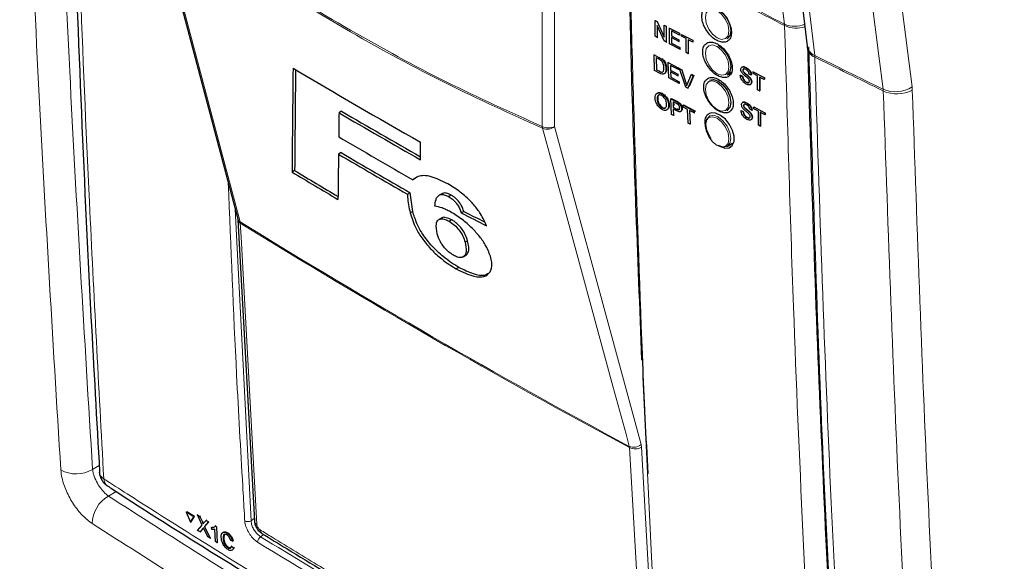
# Paper-space layout 'Blatt2' of a CAD drawing. Header units: millimetres. Extents: x 5 to 418, y 2 to 292.
# Tile 8 of 93: x 134 to 156, y 128 to 141. Entities that reach past the tile are written whole.
import ezdxf

# ---------------------------------------------------------------- set-up
doc = ezdxf.new("R2010")
doc.units = ezdxf.units.MM

psp = doc.layouts.new('Blatt2')

# ---------------------------------------------------------------- linework, layer by layer
at = {"color": 7, "linetype": 'Continuous', "lineweight": 25}
for p, q in [((136.704, 143.292), (138.607, 136.095)), ((148.097, 140.606), (148.102, 140.609)), ((148.097, 140.247), (148.097, 140.606)), ((148.097, 140.606), (148.146, 140.581)), ((148.299, 140.141), (148.143, 140.491)), ((148.143, 140.491), (148.143, 140.223)), ((148.146, 140.581), (148.15, 140.583)), ((148.146, 140.581), (148.301, 140.231)), ((148.301, 140.499), (148.305, 140.501)), ((148.301, 140.499), (148.347, 140.475)), ((148.301, 140.231), (148.301, 140.499)), ((148.347, 140.475), (148.35, 140.476)), ((148.347, 140.475), (148.347, 140.115)), ((148.422, 140.435), (148.425, 140.437)), ((148.422, 140.076), (148.422, 140.435)), ((148.422, 140.435), (148.652, 140.315)), ((148.143, 140.223), (148.097, 140.247)), ((148.143, 140.223), (148.156, 140.231)), ((148.652, 140.273), (148.468, 140.37)), ((148.468, 140.37), (148.468, 140.259)), ((148.468, 140.259), (148.474, 140.263)), ((148.468, 140.259), (148.639, 140.169)), ((148.639, 140.128), (148.468, 140.218)), ((148.468, 140.218), (148.468, 140.093)), ((148.639, 140.169), (148.644, 140.172)), ((148.639, 140.169), (148.639, 140.128)), ((148.652, 140.315), (148.652, 140.273)), ((148.652, 140.315), (148.653, 140.315)), ((148.652, 140.273), (148.654, 140.275)), ((148.697, 140.29), (148.699, 140.291)), ((148.697, 140.249), (148.697, 140.29)), ((148.697, 140.29), (148.952, 140.156)), ((148.802, 140.194), (148.697, 140.249)), ((148.802, 139.876), (148.802, 140.194)), ((148.952, 140.115), (148.847, 140.17)), ((148.847, 140.17), (148.847, 139.852)), ((148.952, 140.156), (148.952, 140.157)), ((148.952, 140.156), (148.952, 140.115)), ((148.347, 140.115), (148.299, 140.141)), ((148.347, 140.115), (148.359, 140.123)), ((148.66, 139.951), (148.422, 140.076)), ((148.468, 140.093), (148.478, 140.1)), ((148.468, 140.093), (148.66, 139.992)), ((148.639, 140.128), (148.645, 140.132)), ((148.66, 139.992), (148.669, 139.998)), ((148.66, 139.992), (148.66, 139.951)), ((148.66, 139.951), (148.67, 139.957)), ((148.952, 140.115), (148.953, 140.116)), ((151.554, 140.02), (151.557, 139.984)), ((148.073, 139.824), (148.084, 139.832)), ((148.083, 139.472), (148.073, 139.824)), ((148.073, 139.824), (148.183, 139.765)), ((148.185, 139.724), (148.12, 139.759)), ((148.12, 139.759), (148.128, 139.488)), ((148.24, 139.73), (148.252, 139.737)), ((148.847, 139.852), (148.802, 139.876)), ((148.847, 139.852), (148.857, 139.858)), ((148.128, 139.488), (148.138, 139.495)), ((148.128, 139.488), (148.194, 139.452)), ((148.288, 139.679), (148.3, 139.687)), ((148.343, 139.508), (148.354, 139.516)), ((148.395, 139.651), (148.407, 139.659)), ((148.406, 139.299), (148.395, 139.651)), ((148.395, 139.651), (148.622, 139.529)), ((148.624, 139.489), (148.442, 139.586)), ((148.442, 139.586), (148.445, 139.478)), ((148.445, 139.478), (148.457, 139.486)), ((148.622, 139.529), (148.635, 139.538)), ((148.622, 139.529), (148.624, 139.489)), ((148.624, 139.489), (148.637, 139.497)), ((148.652, 139.514), (148.665, 139.522)), ((148.792, 139.091), (148.652, 139.514)), ((148.652, 139.514), (148.701, 139.487)), ((148.701, 139.487), (148.714, 139.496)), ((148.701, 139.487), (148.796, 139.187)), ((150.158, 139.534), (150.16, 139.535)), ((148.199, 139.41), (148.083, 139.472)), ((148.641, 139.172), (148.406, 139.299)), ((148.445, 139.478), (148.614, 139.387)), ((148.616, 139.346), (148.446, 139.437)), ((148.446, 139.437), (148.45, 139.315)), ((148.45, 139.315), (148.461, 139.323)), ((148.45, 139.315), (148.64, 139.213)), ((148.614, 139.387), (148.627, 139.395)), ((148.614, 139.387), (148.616, 139.346)), ((148.616, 139.346), (148.628, 139.354)), ((148.831, 139.168), (148.912, 139.374)), ((148.961, 139.347), (148.841, 139.065)), ((148.974, 139.356), (148.867, 139.102)), ((148.912, 139.374), (148.925, 139.383)), ((148.912, 139.374), (148.961, 139.347)), ((148.925, 139.383), (148.974, 139.356)), ((148.961, 139.347), (148.974, 139.356)), ((149.731, 139.374), (149.833, 139.433)), ((150.033, 139.361), (150.04, 139.365)), ((150.033, 139.361), (150.078, 139.336)), ((150.04, 139.365), (150.085, 139.341)), ((150.078, 139.336), (150.085, 139.341)), ((150.091, 139.474), (150.095, 139.477)), ((150.102, 139.436), (150.107, 139.439)), ((150.23, 139.32), (150.236, 139.325)), ((150.278, 139.364), (150.232, 139.388)), ((150.278, 139.364), (150.283, 139.368)), ((150.323, 139.441), (150.327, 139.444)), ((150.323, 139.4), (150.323, 139.441)), ((150.323, 139.441), (150.576, 139.307)), ((150.427, 139.345), (150.323, 139.4)), ((150.427, 139.027), (150.427, 139.345)), ((150.576, 139.265), (150.473, 139.32)), ((150.473, 139.32), (150.473, 139.003)), ((150.479, 139.317), (150.479, 139.007)), ((150.576, 139.307), (150.583, 139.311)), ((150.576, 139.307), (150.576, 139.265)), ((150.576, 139.265), (150.583, 139.269)), ((150.581, 139.312), (150.583, 139.311)), ((150.583, 139.311), (150.583, 139.269)), ((148.64, 139.213), (148.652, 139.221)), ((148.64, 139.213), (148.641, 139.172)), ((148.641, 139.172), (148.653, 139.18)), ((148.841, 139.065), (148.792, 139.091)), ((148.841, 139.065), (148.855, 139.074)), ((150.166, 139.202), (150.173, 139.206)), ((150.286, 139.204), (150.293, 139.208)), ((148.142, 138.813), (148.155, 138.822)), ((148.244, 138.941), (148.257, 138.95)), ((148.456, 138.824), (148.469, 138.833)), ((148.467, 138.472), (148.456, 138.824)), ((148.456, 138.824), (148.575, 138.761)), ((148.469, 138.833), (148.589, 138.77)), ((150.473, 139.003), (150.427, 139.027)), ((150.473, 139.003), (150.479, 139.007)), ((148.254, 138.621), (148.267, 138.63)), ((148.403, 138.679), (148.417, 138.688)), ((148.58, 138.718), (148.503, 138.759)), ((148.503, 138.759), (148.507, 138.633)), ((148.507, 138.633), (148.52, 138.642)), ((148.507, 138.633), (148.585, 138.592)), ((148.588, 138.55), (148.508, 138.592)), ((148.508, 138.592), (148.513, 138.448)), ((148.517, 138.752), (148.52, 138.674)), ((148.623, 138.732), (148.637, 138.741)), ((148.7, 138.595), (148.714, 138.604)), ((148.73, 138.679), (148.744, 138.688)), ((148.732, 138.638), (148.73, 138.679)), ((148.73, 138.679), (148.984, 138.545)), ((148.835, 138.583), (148.732, 138.638)), ((148.744, 138.688), (148.997, 138.554)), ((150.107, 138.672), (150.111, 138.674)), ((150.119, 138.634), (150.123, 138.637)), ((150.174, 138.731), (150.175, 138.732)), ((150.294, 138.561), (150.248, 138.586)), ((150.339, 138.639), (150.343, 138.641)), ((150.339, 138.597), (150.339, 138.639)), ((150.339, 138.639), (150.592, 138.504)), ((150.443, 138.542), (150.339, 138.597)), ((140.967, 138.541), (140.908, 138.507)), ((148.513, 138.448), (148.467, 138.472)), ((148.513, 138.448), (148.526, 138.457)), ((148.675, 138.532), (148.69, 138.542)), ((148.846, 138.272), (148.835, 138.583)), ((148.985, 138.504), (148.881, 138.559)), ((148.881, 138.559), (148.891, 138.248)), ((148.984, 138.545), (148.997, 138.554)), ((148.984, 138.545), (148.985, 138.504)), ((148.985, 138.504), (148.999, 138.513)), ((148.997, 138.554), (148.998, 138.532)), ((149.345, 138.442), (149.331, 138.434)), ((149.731, 138.557), (149.753, 138.57)), ((150.049, 138.558), (150.056, 138.562)), ((150.049, 138.558), (150.095, 138.534)), ((150.056, 138.562), (150.101, 138.538)), ((150.095, 138.534), (150.101, 138.538)), ((150.182, 138.4), (150.189, 138.404)), ((150.246, 138.518), (150.253, 138.522)), ((150.294, 138.561), (150.299, 138.565)), ((150.302, 138.401), (150.309, 138.405)), ((150.443, 138.224), (150.443, 138.542)), ((150.592, 138.462), (150.488, 138.518)), ((150.488, 138.518), (150.488, 138.2)), ((150.495, 138.514), (150.495, 138.204)), ((150.592, 138.504), (150.599, 138.508)), ((150.592, 138.504), (150.592, 138.462)), ((150.592, 138.462), (150.599, 138.467)), ((150.596, 138.51), (150.599, 138.508)), ((150.599, 138.508), (150.599, 138.467)), ((148.891, 138.248), (148.846, 138.272)), ((148.891, 138.248), (148.903, 138.256)), ((150.488, 138.2), (150.443, 138.224)), ((150.488, 138.2), (150.495, 138.204)), ((142.76, 137.439), (142.76, 137.839)), ((149.731, 137.741), (149.856, 137.813)), ((140.955, 137.601), (140.896, 137.567)), ((139.9, 137.192), (139.841, 137.158)), ((142.648, 137.017), (142.59, 136.983)), ((142.467, 136.654), (142.526, 136.688)), ((142.585, 136.263), (142.526, 136.688)), ((143.244, 136.665), (143.185, 136.631)), ((143.262, 136.674), (143.203, 136.64)), ((143.262, 136.674), (143.246, 136.662)), ((143.459, 136.634), (143.4, 136.6)), ((142.585, 136.263), (142.527, 136.23)), ((143.747, 136.263), (143.689, 136.229)), ((138.609, 136.076), (138.985, 129.219)), ((143.239, 136.113), (143.181, 136.079)), ((143.47, 136.073), (143.411, 136.04)), ((143.833, 135.595), (143.774, 135.561)), ((143.734, 135.232), (143.793, 135.266)), ((143.797, 135.268), (143.739, 135.235)), ((143.633, 134.989), (143.574, 134.955)), ((135.458, 130.337), (135.459, 130.332)), ((137.432, 129.42), (137.447, 129.429)), ((137.605, 129.313), (137.432, 129.42)), ((137.432, 129.42), (137.529, 129.193)), ((137.619, 129.322), (137.447, 129.429)), ((137.529, 129.193), (137.605, 129.313)), ((137.529, 129.193), (137.544, 129.202)), ((137.544, 129.202), (137.619, 129.322)), ((137.605, 129.313), (137.619, 129.322)), ((137.688, 129.359), (137.703, 129.368)), ((137.798, 129.129), (137.688, 129.359)), ((137.688, 129.359), (137.741, 129.326)), ((137.703, 129.368), (137.705, 129.366)), ((137.741, 129.326), (137.756, 129.335)), ((137.741, 129.326), (137.801, 129.2)), ((137.838, 129.177), (137.886, 129.235)), ((137.94, 129.201), (137.851, 129.095)), ((137.886, 129.235), (137.901, 129.244)), ((137.886, 129.235), (137.94, 129.201)), ((137.94, 129.201), (137.954, 129.21)), ((137.694, 129.006), (137.798, 129.129)), ((137.748, 128.973), (137.694, 129.006)), ((137.814, 129.051), (137.748, 128.973)), ((137.748, 128.973), (137.763, 128.981)), ((137.925, 128.862), (137.842, 129.037)), ((137.851, 129.095), (137.865, 129.104)), ((137.851, 129.095), (137.979, 128.829)), ((138.012, 129.069), (138.026, 129.078)), ((138.015, 129.026), (138.012, 129.069)), ((138.027, 129.078), (138.072, 129.086)), ((138.101, 128.752), (138.083, 129.035)), ((138.093, 129.106), (138.107, 129.115)), ((138.093, 129.106), (138.119, 129.09)), ((138.119, 129.09), (138.133, 129.098)), ((138.119, 129.09), (138.141, 128.727)), ((137.979, 128.829), (137.925, 128.862)), ((137.979, 128.829), (137.993, 128.837)), ((138.141, 128.727), (138.101, 128.752)), ((138.141, 128.727), (138.155, 128.736)), ((138.274, 128.821), (138.288, 128.83)), ((138.299, 128.907), (138.288, 128.83)), ((138.362, 128.942), (138.377, 128.951)), ((138.489, 128.761), (138.446, 128.778)), ((138.489, 128.761), (138.504, 128.77)), ((138.379, 128.614), (138.394, 128.623)), ((138.461, 128.65), (138.476, 128.659)), ((138.461, 128.65), (138.506, 128.611)), ((138.506, 128.611), (138.521, 128.62))]:
    psp.add_line(p, q, dxfattribs=at)
at = {"color": 7, "linetype": 'Continuous', "lineweight": 18}
for p, q in [((145.529, 138.197), (145.529, 140.929)), ((145.809, 140.927), (145.809, 138.196)), ((151.038, 140.523), (151.041, 140.49)), ((148.183, 139.765), (148.195, 139.773)), ((151.727, 139.775), (151.724, 139.813)), ((148.194, 139.452), (148.205, 139.46)), ((148.796, 139.187), (148.809, 139.196)), ((153.284, 139.003), (153.281, 139.042)), ((153.938, 139.097), (153.944, 139.021)), ((148.575, 138.761), (148.589, 138.77)), ((148.585, 138.592), (148.598, 138.601)), ((138.55, 136.311), (138.908, 129.227)), ((138.663, 135.999), (138.658, 136.028)), ((147.513, 130.889), (147.508, 130.919)), ((147.788, 130.901), (147.779, 130.96)), ((147.788, 130.901), (148.178, 124.036)), ((135.304, 130.394), (135.457, 130.482)), ((135.844, 129.89), (135.666, 129.786)), ((137.801, 129.2), (137.816, 129.209)), ((138.908, 129.227), (138.982, 129.276)), ((137.814, 129.051), (137.829, 129.06)), ((139.198, 128.911), (139.124, 128.862))]:
    psp.add_line(p, q, dxfattribs=at)
at = {"color": 7, "linetype": 'Continuous', "lineweight": 18, "flags": 128}
for points in [[(151.038, 140.523), (150.959, 141.13), (150.641, 143.554), (149.622, 151.344)], [(150.438, 150.596), (150.529, 149.84), (150.889, 146.817), (151.25, 143.794), (151.724, 139.813)], [(153.281, 139.042), (153.184, 139.801), (152.795, 142.837), (152.407, 145.874), (151.896, 149.872)], [(152.554, 149.927), (152.906, 147.172), (153.258, 144.418), (153.938, 139.097)], [(136.756, 143.225), (136.828, 142.953), (137.116, 141.863), (138.268, 137.504), (138.658, 136.028)], [(149.506, 140.832), (149.404, 140.868), (149.317, 140.851), (149.259, 140.784), (149.238, 140.677), (149.259, 140.547), (149.317, 140.413), (149.404, 140.296), (149.506, 140.213), (149.609, 140.177), (149.696, 140.194), (149.754, 140.261), (149.774, 140.368), (149.754, 140.498), (149.696, 140.632), (149.609, 140.749), (149.506, 140.832)], [(149.506, 140.015), (149.404, 140.051), (149.317, 140.034), (149.259, 139.967), (149.238, 139.861), (149.259, 139.73), (149.317, 139.597), (149.404, 139.479), (149.506, 139.397), (149.609, 139.361), (149.696, 139.378), (149.754, 139.445), (149.774, 139.551), (149.754, 139.681), (149.696, 139.815), (149.609, 139.933), (149.506, 140.015)], [(149.506, 139.199), (149.404, 139.235), (149.317, 139.218), (149.259, 139.151), (149.238, 139.044), (149.259, 138.914), (149.317, 138.78), (149.404, 138.663), (149.506, 138.58), (149.609, 138.544), (149.696, 138.561), (149.754, 138.628), (149.774, 138.735), (149.754, 138.865), (149.696, 138.999), (149.609, 139.116), (149.506, 139.199)], [(149.506, 137.763), (149.609, 137.728), (149.696, 137.745), (149.754, 137.812), (149.774, 137.918), (149.754, 138.048), (149.696, 138.182), (149.609, 138.3), (149.506, 138.382), (149.404, 138.418), (149.317, 138.401), (149.259, 138.334), (149.238, 138.228), (149.259, 138.097), (149.317, 137.963), (149.404, 137.846), (149.506, 137.763)], [(149.331, 138.434), (149.423, 138.452), (149.531, 138.414), (149.639, 138.327), (149.731, 138.203), (149.792, 138.061), (149.814, 137.924), (149.792, 137.811), (149.731, 137.741), (149.731, 137.741)], [(147.508, 130.919), (147.434, 131.193), (147.135, 132.288), (145.942, 136.671), (145.538, 138.155)], [(145.809, 138.196), (146.791, 134.587), (147.779, 130.96)], [(138.663, 135.999), (138.68, 135.683), (138.749, 134.42), (139.039, 129.142)], [(147.903, 124.025), (147.885, 124.341), (147.813, 125.604), (147.513, 130.889)]]:
    psp.add_lwpolyline(points, dxfattribs=at)
at = {"color": 7, "linetype": 'Continuous', "lineweight": 25, "flags": 128}
for points in [[(150.269, 150.805), (150.387, 149.816), (151.555, 140.022)], [(149.531, 140.864), (149.639, 140.776), (149.731, 140.652), (149.792, 140.511), (149.814, 140.374), (149.792, 140.261), (149.731, 140.19), (149.731, 140.19)], [(149.531, 140.047), (149.639, 139.96), (149.731, 139.836), (149.792, 139.694), (149.814, 139.557), (149.792, 139.445), (149.731, 139.374), (149.731, 139.374)], [(149.331, 139.25), (149.423, 139.268), (149.531, 139.23)], [(149.753, 139.386), (149.778, 139.383), (149.818, 139.383)], [(149.531, 139.23), (149.639, 139.143), (149.731, 139.019), (149.792, 138.878), (149.814, 138.741), (149.792, 138.628), (149.731, 138.557), (149.731, 138.557)], [(149.367, 137.916), (149.331, 137.972), (149.27, 138.113), (149.248, 138.251), (149.27, 138.363), (149.331, 138.434), (149.331, 138.434)], [(149.609, 137.729), (149.683, 137.704), (149.78, 137.712), (149.851, 137.765), (149.89, 137.855), (149.892, 137.974), (149.856, 138.108), (149.788, 138.241), (149.693, 138.359), (149.583, 138.449), (149.471, 138.499), (149.369, 138.505), (149.316, 138.486), (149.316, 138.486)], [(149.731, 137.741), (149.639, 137.723), (149.531, 137.761)]]:
    psp.add_lwpolyline(points, dxfattribs=at)
at = {"color": 7, "linetype": 'Continuous', "lineweight": 18}
for centre, radius, start, end in [((242.311, 318.184), 199.734, 241.64077, 242.80828), ((242.311, 318.147), 199.73, 241.64019, 242.80847), ((151.264, 141.033), 0.558, 246.1009, 294.8184), ((151.299, 141.046), 0.613, 245.1308, 289.6722), ((151.831, 140.073), 0.281, 190.4308, 247.6781), ((151.812, 140.017), 0.256, 184.9005, 250.5504), ((153.557, 139.695), 0.709, 247.0757, 302.5706), ((153.596, 139.699), 0.763, 245.8302, 297.1632), ((145.67, 138.471), 0.308, 242.6565, 296.7662), ((145.699, 138.214), 0.171, 185.5878, 200.0952), ((145.641, 138.39), 0.256, 246.294, 310.8229), ((138.715, 136.126), 0.113, 195.6341, 239.7966), ((138.709, 136.088), 0.101, 186.0619, 242.4964), ((226.638, 278.209), 167.2, 238.25156, 241.75381), ((226.639, 278.174), 167.194, 238.25137, 241.754), ((147.611, 131.154), 0.256, 246.3296, 310.8196), ((147.64, 131.155), 0.294, 244.5161, 300.2409), ((134.933, 131.008), 0.717, 240.7276, 301.1536), ((135.658, 130.354), 0.201, 186.5592, 240.6653), ((135.758, 130.179), 0.198, 179.6975, 234.3198), ((136.022, 129.157), 0.723, 119.5458, 179.7333), ((138.834, 129.352), 0.145, 241.8654, 300.6211), ((139.086, 129.231), 0.101, 186.7627, 242.4398), ((139.209, 129.018), 0.0974, 178.7918, 234.4647), ((139.207, 128.738), 0.149, 123.6038, 179.3326)]:
    psp.add_arc(centre, radius, start, end, dxfattribs=at)
at = {"color": 7, "linetype": 'Continuous', "lineweight": 25}
for centre, radius, start, end in [((225.812, 284.245), 168.322, 239.29483, 240.43502), ((226.255, 284.326), 168.959, 239.6599, 240.38507), ((226.255, 284.259), 168.842, 239.6597, 240.3623), ((226.049, 283.016), 168.199, 239.58663, 240.25149), ((225.901, 282.07), 167.652, 239.53375, 240.15463), ((225.92, 282.037), 167.573, 239.53353, 240.1547), ((224.33, 277.603), 163.899, 238.96951, 239.39441), ((224.33, 277.536), 163.783, 238.969, 239.37068), ((135.858, 130.355), 0.4, 183.291, 237.1402)]:
    psp.add_arc(centre, radius, start, end, dxfattribs=at)
for centre, major_axis, ratio, start_param, end_param in [((1655.278, 5124.842), (1478.3, 5143.438), 0.064859, 2.910951, 2.91282), ((1654.646, 5122.606), (1477.626, 5141.094), 0.064859, 2.911007, 2.912822), ((1583.531, 4855.116), (1405.966, 4875.884), 0.066363, 2.903727, 2.904168), ((1678.934, 5210.748), (1501.164, 5232.004), 0.064047, 2.912272, 2.913078), ((270.463, 209.023), (178.725, 8.789), 0.541565, 3.89758, 3.902097), ((270.462, 209.024), (178.642, 8.785), 0.541565, 3.897586, 3.901303)]:
    psp.add_ellipse(centre, major_axis=major_axis, ratio=ratio, start_param=start_param, end_param=end_param, dxfattribs=at)
at = {"color": 7, "linetype": 'Continuous', "lineweight": 18}
for points, knots in [([(134.582, 130.382), (134.398, 133.399), (134.023, 139.568), (133.765, 146.212), (133.659, 149.818), (133.648, 150.212)], [0, 0, 0, 0, 0.460212, 0.940949, 1, 1, 1, 1]), ([(134.37, 150.208), (134.382, 149.814), (134.488, 146.211), (134.745, 139.572), (135.12, 133.408), (135.304, 130.394)], [0, 0, 0, 0, 0.059051, 0.539788, 1, 1, 1, 1]), ([(134.772, 149.882), (134.777, 149.668), (134.802, 148.595), (134.92, 144.101), (135.151, 137.728), (135.446, 132.274), (135.56, 130.18)], [0, 0, 0, 0, 0.032288, 0.161438, 0.678067, 1, 1, 1, 1]), ([(136.756, 143.262), (137.487, 142.746), (138.953, 141.714), (141.155, 140.373), (143.352, 139.176), (144.802, 138.524), (145.529, 138.197)], [0, 0, 0, 0, 0.250822, 0.502682, 0.750834, 1, 1, 1, 1]), ([(145.538, 138.155), (144.812, 138.482), (143.361, 139.135), (141.654, 140.063), (140.186, 140.927), (138.955, 141.699), (137.729, 142.526), (136.998, 143.051), (136.756, 143.225)], [0, 0, 0, 0, 0.248647, 0.497289, 0.581143, 0.749036, 0.916929, 1, 1, 1, 1]), ([(147.524, 141.822), (147.525, 141.769), (147.532, 141.501), (147.56, 140.375), (147.687, 135.881), (147.911, 130.112), (148.177, 125.244), (148.259, 123.743)], [0, 0, 0, 0, 0.008809, 0.044043, 0.184982, 0.748766, 1, 1, 1, 1]), ([(151.916, 120.737), (151.903, 120.948), (151.836, 121.999), (151.572, 126.426), (151.264, 132.784), (151.103, 138.352), (151.041, 140.49)], [0, 0, 0, 0, 0.032288, 0.161438, 0.678067, 1, 1, 1, 1]), ([(151.592, 140.004), (151.687, 136.854), (151.882, 130.388), (152.257, 124.024), (152.449, 120.76)], [0, 0, 0, 0, 0.48708, 1, 1, 1, 1]), ([(151.724, 139.813), (151.972, 139.689), (152.489, 139.431), (153.01, 139.175), (153.281, 139.042)], [0, 0, 0, 0, 0.479802, 1, 1, 1, 1]), ([(151.727, 139.775), (151.836, 136.386), (152.051, 129.725), (152.439, 123.179), (152.629, 119.964)], [0, 0, 0, 0, 0.508896, 1, 1, 1, 1]), ([(153.284, 139.003), (153.013, 139.137), (152.492, 139.392), (151.975, 139.651), (151.727, 139.775)], [0, 0, 0, 0, 0.52026, 1, 1, 1, 1]), ([(155.377, 105.518), (155.221, 107.184), (154.776, 111.949), (154.177, 119.899), (153.62, 129.388), (153.396, 135.798), (153.284, 139.003)], [0, 0, 0, 0, 0.151906, 0.434604, 0.717302, 1, 1, 1, 1]), ([(153.944, 139.021), (154.056, 135.818), (154.28, 129.413), (154.837, 119.931), (155.436, 111.988), (155.88, 107.227), (156.036, 105.562)], [0, 0, 0, 0, 0.282698, 0.565396, 0.848094, 1, 1, 1, 1]), ([(138.765, 129.224), (138.762, 129.277), (138.747, 129.539), (138.683, 130.645), (138.54, 133.141), (138.449, 135.452), (138.391, 136.911)], [0, 0, 0, 0, 0.020653, 0.103267, 0.433722, 1, 1, 1, 1]), ([(134.582, 130.382), (134.589, 130.321), (134.607, 130.169), (134.702, 129.895), (134.865, 129.598), (135.073, 129.333), (135.224, 129.218), (135.299, 129.16)], [0, 0, 0, 0, 0.142629, 0.356682, 0.570876, 0.785406, 1, 1, 1, 1]), ([(135.666, 129.786), (135.63, 129.816), (135.557, 129.875), (135.455, 130.008), (135.372, 130.156), (135.321, 130.29), (135.309, 130.364), (135.304, 130.394)], [0, 0, 0, 0, 0.21448, 0.428675, 0.642654, 0.856918, 1, 1, 1, 1]), ([(135.56, 130.18), (135.737, 130.065), (136.624, 129.494), (138.96, 128.021), (142.65, 125.8), (147.202, 123.214), (150.35, 121.56), (151.916, 120.737)], [0, 0, 0, 0, 0.0345662, 0.1728355, 0.4495496, 0.7262636, 1, 1, 1, 1]), ([(135.666, 129.786), (136.977, 128.947), (139.6, 127.269), (143.696, 124.843), (147.899, 122.478), (150.801, 120.967), (152.253, 120.211)], [0, 0, 0, 0, 0.249891, 0.5, 0.749891, 1, 1, 1, 1]), ([(139.057, 128.739), (139.026, 128.762), (138.964, 128.807), (138.879, 128.912), (138.813, 129.031), (138.775, 129.14), (138.768, 129.2), (138.765, 129.224)], [0, 0, 0, 0, 0.214922, 0.429826, 0.644764, 0.859729, 1, 1, 1, 1]), ([(138.908, 129.227), (138.91, 129.209), (138.914, 129.163), (138.942, 129.081), (138.991, 128.992), (139.055, 128.913), (139.101, 128.879), (139.124, 128.862)], [0, 0, 0, 0, 0.140294, 0.355296, 0.57025, 0.785134, 1, 1, 1, 1]), ([(151.928, 119.561), (150.474, 120.318), (147.564, 121.833), (143.415, 124.168), (139.304, 126.599), (136.674, 128.281), (135.299, 129.16)], [0, 0, 0, 0, 0.249891, 0.5, 0.738743, 1, 1, 1, 1]), ([(139.039, 129.142), (139.04, 129.132), (139.043, 129.114), (139.056, 129.083), (139.074, 129.054), (139.094, 129.033), (139.107, 129.024), (139.112, 129.02)], [0, 0, 0, 0, 0.2147505, 0.4295793, 0.6438148, 0.8575512, 1, 1, 1, 1]), ([(139.112, 129.02), (139.203, 128.964), (139.658, 128.683), (140.396, 128.233), (141.048, 127.842), (141.331, 127.672)], [0, 0, 0, 0, 0.124102, 0.620516, 1, 1, 1, 1]), ([(147.985, 123.585), (147.937, 123.612), (147.694, 123.743), (146.676, 124.294), (144.704, 125.388), (141.96, 126.968), (140.025, 128.149), (139.057, 128.739)], [0, 0, 0, 0, 0.015838, 0.079188, 0.332598, 0.666299, 1, 1, 1, 1]), ([(139.124, 128.862), (140.575, 127.98), (143.478, 126.214), (146.524, 124.545), (148.047, 123.711)], [0, 0, 0, 0, 0.499744, 1, 1, 1, 1])]:
    psp.add_open_spline(points, degree=3, knots=knots, dxfattribs=at)
at = {"color": 7, "linetype": 'Continuous', "lineweight": 25}
for points, knots in [([(134.676, 150.039), (134.684, 149.631), (134.726, 147.544), (134.843, 143.804), (135.031, 138.82), (135.237, 134.33), (135.398, 131.513), (135.465, 130.337)], [0, 0, 0, 0, 0.0612246, 0.3135931, 0.5660969, 0.8186987, 1, 1, 1, 1]), ([(147.495, 141.866), (147.498, 141.738), (147.535, 139.923), (147.629, 136.925), (147.743, 134.07), (147.79, 132.88)], [0, 0, 0, 0, 0.042529, 0.601197, 1, 1, 1, 1]), ([(149.25, 140.899), (149.227, 140.88), (149.18, 140.842), (149.153, 140.736), (149.162, 140.609), (149.209, 140.47), (149.288, 140.337), (149.39, 140.224), (149.504, 140.143), (149.617, 140.105), (149.716, 140.113), (149.79, 140.167), (149.831, 140.26), (149.833, 140.382), (149.798, 140.518), (149.728, 140.655), (149.632, 140.776), (149.52, 140.868), (149.405, 140.92), (149.312, 140.927), (149.267, 140.907), (149.25, 140.899)], [0, 0, 0, 0, 0.053572, 0.107144, 0.160731, 0.214379, 0.268102, 0.321888, 0.375695, 0.429473, 0.483183, 0.536814, 0.590389, 0.643958, 0.697575, 0.751273, 0.805049, 0.858864, 0.912659, 0.966387, 1, 1, 1, 1]), ([(149.271, 140.094), (149.248, 140.075), (149.201, 140.037), (149.174, 139.931), (149.184, 139.804), (149.231, 139.666), (149.31, 139.533), (149.412, 139.42), (149.526, 139.339), (149.639, 139.301), (149.738, 139.31), (149.811, 139.363), (149.852, 139.456), (149.854, 139.578), (149.818, 139.714), (149.748, 139.851), (149.652, 139.971), (149.54, 140.063), (149.425, 140.115), (149.333, 140.122), (149.288, 140.102), (149.271, 140.094)], [0, 0, 0, 0, 0.053569, 0.107138, 0.160725, 0.214376, 0.268107, 0.3219, 0.37571, 0.429486, 0.483191, 0.536814, 0.590384, 0.643951, 0.697571, 0.751276, 0.805059, 0.858878, 0.912673, 0.966396, 1, 1, 1, 1]), ([(151.563, 139.995), (151.584, 139.28), (151.648, 137.02), (151.779, 133.281), (151.977, 128.714), (152.201, 124.362), (152.38, 121.503), (152.463, 120.18)], [0, 0, 0, 0, 0.107044, 0.338562, 0.562306, 0.797504, 1, 1, 1, 1]), ([(148.183, 139.765), (148.194, 139.759), (148.213, 139.749), (148.232, 139.736), (148.24, 139.73)], [0, 0, 0, 0, 0.560174, 1, 1, 1, 1]), ([(148.238, 139.688), (148.229, 139.696), (148.211, 139.71), (148.193, 139.72), (148.185, 139.724)], [0, 0, 0, 0, 0.5592546, 1, 1, 1, 1]), ([(148.24, 139.73), (148.25, 139.721), (148.267, 139.707), (148.282, 139.688), (148.288, 139.679)], [0, 0, 0, 0, 0.559847, 1, 1, 1, 1]), ([(148.254, 139.739), (148.264, 139.73), (148.281, 139.716), (148.295, 139.697), (148.302, 139.688)], [0, 0, 0, 0, 0.559847, 1, 1, 1, 1]), ([(148.343, 139.508), (148.342, 139.483), (148.34, 139.434), (148.309, 139.385), (148.254, 139.382), (148.217, 139.401), (148.199, 139.41)], [0, 0, 0, 0, 0.28084, 0.5599517, 0.7790685, 1, 1, 1, 1]), ([(148.297, 139.533), (148.295, 139.562), (148.292, 139.602), (148.265, 139.658), (148.247, 139.678), (148.238, 139.688)], [0, 0, 0, 0, 0.55915, 0.78004, 1, 1, 1, 1]), ([(148.269, 139.436), (148.28, 139.45), (148.298, 139.475), (148.297, 139.515), (148.297, 139.533)], [0, 0, 0, 0, 0.557452, 1, 1, 1, 1]), ([(148.288, 139.679), (148.298, 139.663), (148.317, 139.632), (148.337, 139.571), (148.34, 139.532), (148.343, 139.508)], [0, 0, 0, 0, 0.279769, 0.559929, 1, 1, 1, 1]), ([(148.302, 139.688), (148.311, 139.672), (148.331, 139.641), (148.351, 139.58), (148.354, 139.541), (148.356, 139.517)], [0, 0, 0, 0, 0.279769, 0.559929, 1, 1, 1, 1]), ([(148.356, 139.517), (148.356, 139.491), (148.357, 139.45), (148.337, 139.428), (148.33, 139.421)], [0, 0, 0, 0, 0.648601, 1, 1, 1, 1]), ([(150.045, 139.495), (150.046, 139.506), (150.048, 139.527), (150.065, 139.547), (150.1, 139.559), (150.134, 139.544), (150.158, 139.534)], [0, 0, 0, 0, 0.187029, 0.374124, 0.56114, 1, 1, 1, 1]), ([(150.093, 139.392), (150.086, 139.401), (150.071, 139.417), (150.05, 139.454), (150.047, 139.48), (150.045, 139.495)], [0, 0, 0, 0, 0.281445, 0.562273, 1, 1, 1, 1]), ([(150.084, 139.553), (150.088, 139.555), (150.11, 139.564), (150.14, 139.55), (150.164, 139.538)], [0, 0, 0, 0, 0.18108, 1, 1, 1, 1]), ([(150.159, 139.491), (150.151, 139.496), (150.133, 139.504), (150.11, 139.507), (150.094, 139.496), (150.092, 139.481), (150.091, 139.474)], [0, 0, 0, 0, 0.28129, 0.56082, 0.78068, 1, 1, 1, 1]), ([(150.111, 139.505), (150.108, 139.503), (150.1, 139.498), (150.098, 139.486), (150.098, 139.479)], [0, 0, 0, 0, 0.393466, 1, 1, 1, 1]), ([(150.158, 139.534), (150.174, 139.524), (150.206, 139.505), (150.247, 139.46), (150.272, 139.409), (150.276, 139.379), (150.278, 139.364)], [0, 0, 0, 0, 0.280797, 0.560151, 0.779877, 1, 1, 1, 1]), ([(150.232, 139.388), (150.23, 139.4), (150.227, 139.423), (150.201, 139.467), (150.175, 139.482), (150.159, 139.491)], [0, 0, 0, 0, 0.2810967, 0.5602874, 1, 1, 1, 1]), ([(150.164, 139.538), (150.18, 139.528), (150.212, 139.509), (150.254, 139.465), (150.279, 139.413), (150.283, 139.383), (150.284, 139.368)], [0, 0, 0, 0, 0.280797, 0.560151, 0.779877, 1, 1, 1, 1]), ([(148.194, 139.452), (148.21, 139.444), (148.238, 139.429), (148.26, 139.434), (148.269, 139.436)], [0, 0, 0, 0, 0.561861, 1, 1, 1, 1]), ([(149.293, 139.29), (149.27, 139.271), (149.223, 139.232), (149.197, 139.127), (149.206, 139), (149.254, 138.862), (149.333, 138.729), (149.435, 138.616), (149.549, 138.536), (149.662, 138.498), (149.76, 138.507), (149.834, 138.56), (149.874, 138.653), (149.876, 138.774), (149.84, 138.911), (149.769, 139.047), (149.673, 139.167), (149.561, 139.259), (149.447, 139.31), (149.355, 139.317), (149.31, 139.297), (149.293, 139.29)], [0, 0, 0, 0, 0.053566, 0.107131, 0.160719, 0.214375, 0.268113, 0.321912, 0.375725, 0.4295, 0.483199, 0.536815, 0.590378, 0.643944, 0.697567, 0.751279, 0.80507, 0.858894, 0.912688, 0.966406, 1, 1, 1, 1]), ([(150.168, 139.16), (150.149, 139.171), (150.112, 139.193), (150.064, 139.248), (150.038, 139.309), (150.034, 139.343), (150.033, 139.361)], [0, 0, 0, 0, 0.280814, 0.559563, 0.77962, 1, 1, 1, 1]), ([(150.078, 139.336), (150.08, 139.322), (150.084, 139.293), (150.108, 139.25), (150.137, 139.22), (150.157, 139.208), (150.166, 139.202)], [0, 0, 0, 0, 0.280632, 0.558674, 0.779197, 1, 1, 1, 1]), ([(150.085, 139.341), (150.087, 139.326), (150.091, 139.297), (150.115, 139.254), (150.144, 139.224), (150.163, 139.212), (150.173, 139.206)], [0, 0, 0, 0, 0.280632, 0.5586744, 0.7791973, 1, 1, 1, 1]), ([(150.091, 139.474), (150.091, 139.467), (150.092, 139.455), (150.099, 139.442), (150.102, 139.436)], [0, 0, 0, 0, 0.559617, 1, 1, 1, 1]), ([(150.206, 139.292), (150.193, 139.304), (150.172, 139.322), (150.142, 139.347), (150.117, 139.368), (150.101, 139.384), (150.093, 139.392)], [0, 0, 0, 0, 0.339939, 0.560025, 0.780082, 1, 1, 1, 1]), ([(150.102, 139.436), (150.116, 139.422), (150.139, 139.397), (150.173, 139.37), (150.202, 139.347), (150.22, 139.329), (150.23, 139.32)], [0, 0, 0, 0, 0.3384083, 0.5589741, 0.7795351, 1, 1, 1, 1]), ([(150.109, 139.441), (150.123, 139.426), (150.145, 139.401), (150.18, 139.375), (150.209, 139.351), (150.227, 139.334), (150.236, 139.325)], [0, 0, 0, 0, 0.3384083, 0.5589741, 0.7795351, 1, 1, 1, 1]), ([(150.24, 139.226), (150.24, 139.232), (150.239, 139.245), (150.227, 139.27), (150.214, 139.284), (150.206, 139.292)], [0, 0, 0, 0, 0.280089, 0.55997, 1, 1, 1, 1]), ([(150.23, 139.32), (150.238, 139.311), (150.255, 139.292), (150.274, 139.26), (150.284, 139.23), (150.285, 139.212), (150.286, 139.204)], [0, 0, 0, 0, 0.2803713, 0.5599089, 0.7798589, 1, 1, 1, 1]), ([(150.236, 139.325), (150.245, 139.315), (150.262, 139.297), (150.281, 139.265), (150.291, 139.234), (150.292, 139.217), (150.293, 139.208)], [0, 0, 0, 0, 0.280371, 0.559909, 0.779859, 1, 1, 1, 1]), ([(148.796, 139.187), (148.8, 139.175), (148.807, 139.153), (148.813, 139.131), (148.815, 139.121)], [0, 0, 0, 0, 0.5599982, 1, 1, 1, 1]), ([(148.815, 139.121), (148.818, 139.13), (148.823, 139.146), (148.829, 139.162), (148.831, 139.168)], [0, 0, 0, 0, 0.559972, 1, 1, 1, 1]), ([(150.166, 139.202), (150.176, 139.198), (150.195, 139.189), (150.22, 139.189), (150.237, 139.202), (150.239, 139.218), (150.24, 139.226)], [0, 0, 0, 0, 0.2809172, 0.5608127, 0.7805018, 1, 1, 1, 1]), ([(150.286, 139.204), (150.283, 139.188), (150.278, 139.155), (150.234, 139.133), (150.193, 139.15), (150.168, 139.16)], [0, 0, 0, 0, 0.279942, 0.56008, 1, 1, 1, 1]), ([(150.173, 139.206), (150.183, 139.202), (150.202, 139.194), (150.223, 139.191), (150.23, 139.198), (150.232, 139.199)], [0, 0, 0, 0, 0.450089, 0.89854, 1, 1, 1, 1]), ([(150.293, 139.208), (150.291, 139.19), (150.29, 139.169), (150.276, 139.162), (150.274, 139.161)], [0, 0, 0, 0, 0.85714, 1, 1, 1, 1]), ([(148.096, 138.837), (148.097, 138.863), (148.098, 138.914), (148.134, 138.958), (148.187, 138.966), (148.225, 138.949), (148.244, 138.941)], [0, 0, 0, 0, 0.28057, 0.559575, 0.779561, 1, 1, 1, 1]), ([(148.255, 138.58), (148.232, 138.595), (148.185, 138.626), (148.131, 138.702), (148.103, 138.775), (148.098, 138.817), (148.096, 138.837)], [0, 0, 0, 0, 0.2796, 0.558765, 0.77931, 1, 1, 1, 1]), ([(148.136, 138.94), (148.141, 138.949), (148.155, 138.971), (148.201, 138.975), (148.239, 138.958), (148.257, 138.95)], [0, 0, 0, 0, 0.245345, 0.622284, 1, 1, 1, 1]), ([(148.246, 138.9), (148.227, 138.907), (148.191, 138.921), (148.143, 138.894), (148.142, 138.844), (148.142, 138.813)], [0, 0, 0, 0, 0.2801277, 0.5596529, 1, 1, 1, 1]), ([(148.142, 138.813), (148.143, 138.793), (148.147, 138.754), (148.174, 138.695), (148.213, 138.647), (148.24, 138.629), (148.254, 138.621)], [0, 0, 0, 0, 0.280657, 0.559885, 0.779849, 1, 1, 1, 1]), ([(148.201, 138.92), (148.189, 138.916), (148.155, 138.904), (148.155, 138.854), (148.155, 138.822)], [0, 0, 0, 0, 0.345992, 1, 1, 1, 1]), ([(148.155, 138.822), (148.157, 138.802), (148.16, 138.764), (148.188, 138.704), (148.226, 138.656), (148.254, 138.639), (148.267, 138.63)], [0, 0, 0, 0, 0.280657, 0.559885, 0.779849, 1, 1, 1, 1]), ([(148.244, 138.941), (148.268, 138.925), (148.316, 138.894), (148.37, 138.816), (148.398, 138.741), (148.401, 138.7), (148.403, 138.679)], [0, 0, 0, 0, 0.279564, 0.558584, 0.779087, 1, 1, 1, 1]), ([(148.358, 138.703), (148.356, 138.723), (148.352, 138.762), (148.327, 138.824), (148.287, 138.873), (148.259, 138.891), (148.246, 138.9)], [0, 0, 0, 0, 0.280797, 0.560068, 0.779984, 1, 1, 1, 1]), ([(148.257, 138.95), (148.281, 138.934), (148.329, 138.903), (148.383, 138.825), (148.411, 138.751), (148.415, 138.709), (148.417, 138.688)], [0, 0, 0, 0, 0.279564, 0.558584, 0.779087, 1, 1, 1, 1]), ([(148.254, 138.621), (148.272, 138.614), (148.307, 138.6), (148.343, 138.621), (148.357, 138.659), (148.358, 138.688), (148.358, 138.703)], [0, 0, 0, 0, 0.2791, 0.558192, 0.778806, 1, 1, 1, 1]), ([(148.403, 138.679), (148.402, 138.654), (148.4, 138.605), (148.364, 138.562), (148.311, 138.556), (148.274, 138.572), (148.255, 138.58)], [0, 0, 0, 0, 0.280353, 0.559502, 0.779635, 1, 1, 1, 1]), ([(148.267, 138.63), (148.286, 138.621), (148.308, 138.61), (148.322, 138.618), (148.323, 138.619)], [0, 0, 0, 0, 0.876396, 1, 1, 1, 1]), ([(148.417, 138.688), (148.417, 138.662), (148.417, 138.623), (148.397, 138.604), (148.39, 138.598)], [0, 0, 0, 0, 0.684482, 1, 1, 1, 1]), ([(148.575, 138.761), (148.584, 138.756), (148.6, 138.748), (148.616, 138.737), (148.623, 138.732)], [0, 0, 0, 0, 0.560101, 1, 1, 1, 1]), ([(148.618, 138.696), (148.611, 138.7), (148.598, 138.709), (148.586, 138.716), (148.58, 138.718)], [0, 0, 0, 0, 0.559585, 1, 1, 1, 1]), ([(148.585, 138.592), (148.595, 138.587), (148.615, 138.577), (148.641, 138.576), (148.654, 138.594), (148.654, 138.61), (148.655, 138.618)], [0, 0, 0, 0, 0.281401, 0.559753, 0.779356, 1, 1, 1, 1]), ([(148.7, 138.595), (148.699, 138.579), (148.697, 138.545), (148.657, 138.517), (148.614, 138.538), (148.588, 138.55)], [0, 0, 0, 0, 0.280751, 0.559708, 1, 1, 1, 1]), ([(148.589, 138.77), (148.598, 138.765), (148.614, 138.757), (148.63, 138.746), (148.637, 138.741)], [0, 0, 0, 0, 0.560101, 1, 1, 1, 1]), ([(148.599, 138.601), (148.608, 138.596), (148.628, 138.587), (148.65, 138.583), (148.655, 138.59), (148.655, 138.59)], [0, 0, 0, 0, 0.486336, 0.967404, 1, 1, 1, 1]), ([(148.655, 138.618), (148.654, 138.625), (148.653, 138.64), (148.644, 138.662), (148.632, 138.682), (148.623, 138.691), (148.618, 138.696)], [0, 0, 0, 0, 0.280261, 0.560078, 0.78015, 1, 1, 1, 1]), ([(148.623, 138.732), (148.635, 138.723), (148.659, 138.704), (148.684, 138.665), (148.697, 138.627), (148.699, 138.606), (148.7, 138.595)], [0, 0, 0, 0, 0.280013, 0.55891, 0.779396, 1, 1, 1, 1]), ([(148.637, 138.741), (148.649, 138.732), (148.672, 138.714), (148.697, 138.674), (148.711, 138.636), (148.713, 138.615), (148.714, 138.605)], [0, 0, 0, 0, 0.280013, 0.55891, 0.779396, 1, 1, 1, 1]), ([(148.714, 138.605), (148.713, 138.587), (148.713, 138.559), (148.694, 138.549), (148.688, 138.546)], [0, 0, 0, 0, 0.635254, 1, 1, 1, 1]), ([(150.061, 138.693), (150.062, 138.703), (150.065, 138.724), (150.081, 138.745), (150.116, 138.756), (150.15, 138.741), (150.174, 138.731)], [0, 0, 0, 0, 0.187029, 0.374124, 0.56114, 1, 1, 1, 1]), ([(150.109, 138.59), (150.102, 138.598), (150.087, 138.615), (150.066, 138.651), (150.063, 138.677), (150.061, 138.693)], [0, 0, 0, 0, 0.281445, 0.562273, 1, 1, 1, 1]), ([(150.1, 138.751), (150.104, 138.752), (150.126, 138.761), (150.156, 138.747), (150.18, 138.736)], [0, 0, 0, 0, 0.180836, 1, 1, 1, 1]), ([(150.175, 138.689), (150.167, 138.693), (150.149, 138.702), (150.126, 138.704), (150.11, 138.693), (150.108, 138.679), (150.107, 138.672)], [0, 0, 0, 0, 0.28129, 0.56082, 0.78068, 1, 1, 1, 1]), ([(150.107, 138.672), (150.108, 138.665), (150.108, 138.652), (150.115, 138.639), (150.119, 138.634)], [0, 0, 0, 0, 0.559617, 1, 1, 1, 1]), ([(150.222, 138.49), (150.209, 138.501), (150.188, 138.52), (150.158, 138.544), (150.133, 138.565), (150.117, 138.582), (150.109, 138.59)], [0, 0, 0, 0, 0.339939, 0.560025, 0.780082, 1, 1, 1, 1]), ([(150.127, 138.702), (150.124, 138.7), (150.116, 138.696), (150.114, 138.683), (150.114, 138.676)], [0, 0, 0, 0, 0.3937924, 1, 1, 1, 1]), ([(150.119, 138.634), (150.132, 138.619), (150.155, 138.594), (150.189, 138.568), (150.218, 138.544), (150.236, 138.527), (150.246, 138.518)], [0, 0, 0, 0, 0.338408, 0.558974, 0.779535, 1, 1, 1, 1]), ([(150.125, 138.638), (150.139, 138.623), (150.162, 138.599), (150.196, 138.572), (150.225, 138.548), (150.243, 138.531), (150.253, 138.522)], [0, 0, 0, 0, 0.338408, 0.558974, 0.779535, 1, 1, 1, 1]), ([(150.174, 138.731), (150.19, 138.722), (150.222, 138.702), (150.263, 138.658), (150.288, 138.606), (150.292, 138.576), (150.294, 138.561)], [0, 0, 0, 0, 0.280797, 0.560151, 0.779877, 1, 1, 1, 1]), ([(150.248, 138.586), (150.246, 138.597), (150.243, 138.621), (150.217, 138.664), (150.191, 138.679), (150.175, 138.689)], [0, 0, 0, 0, 0.281097, 0.560287, 1, 1, 1, 1]), ([(150.18, 138.736), (150.196, 138.726), (150.228, 138.707), (150.27, 138.662), (150.295, 138.61), (150.299, 138.581), (150.3, 138.566)], [0, 0, 0, 0, 0.280797, 0.560151, 0.779877, 1, 1, 1, 1]), ([(149.316, 138.486), (149.293, 138.467), (149.247, 138.429), (149.22, 138.323), (149.231, 138.197), (149.266, 138.084), (149.305, 138.022), (149.317, 138.003)], [0, 0, 0, 0, 0.225184, 0.450366, 0.675654, 0.901251, 1, 1, 1, 1]), ([(150.184, 138.357), (150.166, 138.368), (150.128, 138.39), (150.081, 138.446), (150.054, 138.506), (150.051, 138.541), (150.049, 138.558)], [0, 0, 0, 0, 0.280814, 0.559563, 0.77962, 1, 1, 1, 1]), ([(150.095, 138.534), (150.096, 138.519), (150.1, 138.49), (150.124, 138.447), (150.153, 138.417), (150.173, 138.405), (150.182, 138.4)], [0, 0, 0, 0, 0.280632, 0.558674, 0.779197, 1, 1, 1, 1]), ([(150.101, 138.538), (150.103, 138.523), (150.107, 138.494), (150.131, 138.452), (150.16, 138.422), (150.179, 138.41), (150.189, 138.404)], [0, 0, 0, 0, 0.280632, 0.558674, 0.779197, 1, 1, 1, 1]), ([(150.182, 138.4), (150.192, 138.395), (150.211, 138.386), (150.236, 138.386), (150.253, 138.399), (150.255, 138.415), (150.256, 138.423)], [0, 0, 0, 0, 0.280917, 0.560813, 0.780502, 1, 1, 1, 1]), ([(150.302, 138.401), (150.299, 138.385), (150.294, 138.353), (150.25, 138.33), (150.209, 138.347), (150.184, 138.357)], [0, 0, 0, 0, 0.279942, 0.56008, 1, 1, 1, 1]), ([(150.189, 138.404), (150.199, 138.4), (150.218, 138.391), (150.239, 138.389), (150.246, 138.395), (150.248, 138.397)], [0, 0, 0, 0, 0.4502047, 0.8987721, 1, 1, 1, 1]), ([(150.256, 138.423), (150.256, 138.429), (150.255, 138.442), (150.243, 138.468), (150.23, 138.481), (150.222, 138.49)], [0, 0, 0, 0, 0.280089, 0.55997, 1, 1, 1, 1]), ([(150.246, 138.518), (150.254, 138.508), (150.271, 138.49), (150.29, 138.458), (150.3, 138.427), (150.301, 138.41), (150.302, 138.401)], [0, 0, 0, 0, 0.280371, 0.559909, 0.779859, 1, 1, 1, 1]), ([(150.253, 138.522), (150.261, 138.513), (150.278, 138.494), (150.297, 138.462), (150.307, 138.431), (150.308, 138.414), (150.309, 138.405)], [0, 0, 0, 0, 0.280371, 0.559909, 0.779859, 1, 1, 1, 1]), ([(150.309, 138.405), (150.307, 138.387), (150.306, 138.366), (150.292, 138.36), (150.29, 138.359)], [0, 0, 0, 0, 0.856646, 1, 1, 1, 1]), ([(143.38, 136.888), (143.25, 136.953), (142.987, 137.084), (142.724, 137.086), (142.626, 137.011), (142.59, 136.983)], [0, 0, 0, 0, 0.383777, 0.771157, 1, 1, 1, 1]), ([(144.26, 135.939), (144.221, 136.027), (144.153, 136.181), (143.981, 136.414), (143.773, 136.623), (143.566, 136.779), (143.43, 136.859), (143.38, 136.888)], [0, 0, 0, 0, 0.242898, 0.423748, 0.604567, 0.855851, 1, 1, 1, 1]), ([(142.467, 136.654), (142.467, 136.633), (142.465, 136.506), (142.499, 136.355), (142.527, 136.23)], [0, 0, 0, 0, 0.171728, 1, 1, 1, 1]), ([(143.087, 136.38), (143.093, 136.434), (143.102, 136.517), (143.144, 136.603), (143.183, 136.628), (143.203, 136.64)], [0, 0, 0, 0, 0.486153, 0.739312, 1, 1, 1, 1]), ([(143.203, 136.64), (143.215, 136.644), (143.248, 136.653), (143.315, 136.643), (143.374, 136.613), (143.4, 136.6)], [0, 0, 0, 0, 0.251222, 0.672178, 1, 1, 1, 1]), ([(143.459, 136.634), (143.439, 136.644), (143.387, 136.671), (143.316, 136.688), (143.279, 136.679), (143.262, 136.674)], [0, 0, 0, 0, 0.251252, 0.656068, 1, 1, 1, 1]), ([(143.4, 136.6), (143.428, 136.582), (143.478, 136.551), (143.549, 136.483), (143.61, 136.406), (143.656, 136.319), (143.678, 136.259), (143.689, 136.229)], [0, 0, 0, 0, 0.21818, 0.380649, 0.543719, 0.767467, 1, 1, 1, 1]), ([(143.747, 136.263), (143.73, 136.309), (143.705, 136.377), (143.643, 136.476), (143.581, 136.544), (143.518, 136.598), (143.478, 136.622), (143.459, 136.634)], [0, 0, 0, 0, 0.348571, 0.519746, 0.692402, 0.85082, 1, 1, 1, 1]), ([(143.442, 136.253), (143.41, 136.27), (143.345, 136.305), (143.221, 136.357), (143.141, 136.371), (143.087, 136.38)], [0, 0, 0, 0, 0.250567, 0.501646, 1, 1, 1, 1]), ([(142.527, 136.23), (142.562, 136.115), (142.62, 135.927), (142.804, 135.628), (143.009, 135.385), (143.275, 135.143), (143.464, 135.024), (143.574, 134.955)], [0, 0, 0, 0, 0.257779, 0.422516, 0.58704, 0.758554, 1, 1, 1, 1]), ([(143.633, 134.989), (143.514, 135.064), (143.31, 135.193), (143.021, 135.467), (142.809, 135.736), (142.661, 136.013), (142.612, 136.175), (142.585, 136.263)], [0, 0, 0, 0, 0.259387, 0.445273, 0.632087, 0.798204, 1, 1, 1, 1]), ([(143.47, 136.073), (143.428, 136.092), (143.343, 136.129), (143.265, 136.135), (143.244, 136.112), (143.241, 136.109)], [0, 0, 0, 0, 0.460539, 0.921508, 1, 1, 1, 1]), ([(144.361, 135.21), (144.331, 135.298), (144.279, 135.45), (144.113, 135.69), (143.924, 135.897), (143.693, 136.099), (143.53, 136.199), (143.442, 136.253)], [0, 0, 0, 0, 0.23354, 0.40172, 0.569433, 0.767661, 1, 1, 1, 1]), ([(138.606, 136.094), (138.607, 136.091), (138.609, 136.086), (138.609, 136.075), (138.609, 136.072)], [0, 0, 0, 0, 0.6671557, 1, 1, 1, 1]), ([(143.14, 135.756), (143.127, 135.835), (143.107, 135.959), (143.148, 136.067), (143.222, 136.099), (143.312, 136.088), (143.382, 136.054), (143.411, 136.04)], [0, 0, 0, 0, 0.355806, 0.5507, 0.715631, 0.879948, 1, 1, 1, 1]), ([(143.411, 136.04), (143.453, 136.012), (143.531, 135.961), (143.637, 135.846), (143.718, 135.722), (143.755, 135.629), (143.771, 135.574), (143.774, 135.561)], [0, 0, 0, 0, 0.246637, 0.457636, 0.653162, 0.917268, 1, 1, 1, 1]), ([(143.833, 135.595), (143.818, 135.642), (143.793, 135.721), (143.721, 135.845), (143.636, 135.945), (143.549, 136.025), (143.494, 136.058), (143.47, 136.073)], [0, 0, 0, 0, 0.294388, 0.483073, 0.67326, 0.854456, 1, 1, 1, 1]), ([(143.512, 135.267), (143.474, 135.291), (143.405, 135.336), (143.306, 135.435), (143.224, 135.545), (143.17, 135.656), (143.149, 135.724), (143.14, 135.756)], [0, 0, 0, 0, 0.218996, 0.400885, 0.582992, 0.807534, 1, 1, 1, 1]), ([(143.774, 135.561), (143.789, 135.491), (143.811, 135.386), (143.788, 135.282), (143.755, 135.251), (143.739, 135.235)], [0, 0, 0, 0, 0.492083, 0.740099, 1, 1, 1, 1]), ([(143.797, 135.268), (143.813, 135.283), (143.856, 135.324), (143.868, 135.439), (143.844, 135.547), (143.833, 135.595)], [0, 0, 0, 0, 0.245177, 0.663326, 1, 1, 1, 1]), ([(143.739, 135.235), (143.726, 135.228), (143.692, 135.21), (143.615, 135.215), (143.544, 135.251), (143.512, 135.267)], [0, 0, 0, 0, 0.250543, 0.668046, 1, 1, 1, 1]), ([(143.574, 134.955), (143.714, 134.887), (143.954, 134.77), (144.218, 134.765), (144.354, 134.87), (144.398, 135.03), (144.371, 135.16), (144.361, 135.21)], [0, 0, 0, 0, 0.292301, 0.501145, 0.710004, 0.88957, 1, 1, 1, 1]), ([(144.31, 134.854), (144.28, 134.835), (144.199, 134.784), (143.96, 134.828), (143.747, 134.933), (143.633, 134.989)], [0, 0, 0, 0, 0.214344, 0.578658, 1, 1, 1, 1]), ([(147.939, 130.296), (147.892, 131.133), (147.842, 132.003), (147.814, 132.887), (147.813, 132.92)], [0, 0, 0, 0, 0.962321, 1, 1, 1, 1]), ([(135.643, 130.02), (135.68, 129.995), (136.491, 129.463), (138.119, 128.442), (140.528, 126.962), (142.984, 125.509), (145.478, 124.081), (148.017, 122.679), (150.191, 121.511), (151.536, 120.82), (152.004, 120.58)], [0, 0, 0, 0, 0.007316, 0.159791, 0.31208, 0.464128, 0.615833, 0.767297, 0.919011, 1, 1, 1, 1]), ([(137.801, 129.2), (137.805, 129.192), (137.811, 129.18), (137.817, 129.165), (137.819, 129.158), (137.82, 129.155)], [0, 0, 0, 0, 0.561277, 0.781763, 1, 1, 1, 1]), ([(138.989, 129.219), (138.989, 129.203), (138.99, 129.155), (139.025, 129.073), (139.08, 128.989), (139.133, 128.955), (139.154, 128.942)], [0, 0, 0, 0, 0.1452498, 0.4354179, 0.7735879, 1, 1, 1, 1]), ([(137.827, 129.067), (137.825, 129.064), (137.821, 129.059), (137.816, 129.054), (137.814, 129.051)], [0, 0, 0, 0, 0.560002, 1, 1, 1, 1]), ([(137.82, 129.155), (137.823, 129.159), (137.829, 129.167), (137.835, 129.174), (137.838, 129.177)], [0, 0, 0, 0, 0.56, 1, 1, 1, 1]), ([(137.842, 129.037), (137.839, 129.043), (137.834, 129.053), (137.83, 129.063), (137.827, 129.067)], [0, 0, 0, 0, 0.56, 1, 1, 1, 1]), ([(138.012, 129.069), (138.031, 129.07), (138.064, 129.071), (138.084, 129.095), (138.093, 129.106)], [0, 0, 0, 0, 0.560427, 1, 1, 1, 1]), ([(138.083, 129.035), (138.072, 129.031), (138.051, 129.023), (138.026, 129.025), (138.015, 129.026)], [0, 0, 0, 0, 0.559686, 1, 1, 1, 1]), ([(138.23, 128.849), (138.23, 128.874), (138.23, 128.924), (138.261, 128.966), (138.31, 128.97), (138.345, 128.951), (138.362, 128.942)], [0, 0, 0, 0, 0.280492, 0.55957, 0.779615, 1, 1, 1, 1]), ([(138.268, 128.951), (138.272, 128.959), (138.283, 128.979), (138.325, 128.977), (138.36, 128.96), (138.377, 128.951)], [0, 0, 0, 0, 0.222773, 0.611088, 1, 1, 1, 1]), ([(138.386, 128.57), (138.362, 128.586), (138.316, 128.619), (138.263, 128.705), (138.237, 128.783), (138.232, 128.827), (138.23, 128.849)], [0, 0, 0, 0, 0.279955, 0.558088, 0.778912, 1, 1, 1, 1]), ([(138.363, 128.902), (138.352, 128.908), (138.33, 128.92), (138.301, 128.919), (138.274, 128.893), (138.274, 128.851), (138.274, 128.821)], [0, 0, 0, 0, 0.187223, 0.373906, 0.560736, 1, 1, 1, 1]), ([(138.274, 128.821), (138.276, 128.801), (138.28, 128.761), (138.301, 128.698), (138.339, 128.644), (138.366, 128.624), (138.379, 128.614)], [0, 0, 0, 0, 0.281245, 0.5607156, 0.780138, 1, 1, 1, 1]), ([(138.288, 128.83), (138.29, 128.81), (138.294, 128.77), (138.316, 128.707), (138.354, 128.653), (138.381, 128.633), (138.394, 128.623)], [0, 0, 0, 0, 0.281245, 0.560716, 0.780138, 1, 1, 1, 1]), ([(138.362, 128.942), (138.378, 128.931), (138.408, 128.91), (138.447, 128.86), (138.475, 128.808), (138.484, 128.777), (138.489, 128.761)], [0, 0, 0, 0, 0.280081, 0.559449, 0.779549, 1, 1, 1, 1]), ([(138.446, 128.778), (138.441, 128.791), (138.433, 128.818), (138.412, 128.856), (138.387, 128.885), (138.371, 128.896), (138.363, 128.902)], [0, 0, 0, 0, 0.280553, 0.559739, 0.779654, 1, 1, 1, 1]), ([(138.377, 128.951), (138.392, 128.94), (138.423, 128.918), (138.462, 128.869), (138.489, 128.817), (138.499, 128.786), (138.504, 128.77)], [0, 0, 0, 0, 0.280081, 0.559449, 0.779549, 1, 1, 1, 1]), ([(139.153, 128.939), (139.341, 128.823), (140.085, 128.364), (140.839, 127.911), (141.403, 127.573)], [0, 0, 0, 0, 0.253249, 1, 1, 1, 1]), ([(138.379, 128.614), (138.391, 128.608), (138.415, 128.596), (138.45, 128.603), (138.457, 128.632), (138.461, 128.65)], [0, 0, 0, 0, 0.280711, 0.560905, 1, 1, 1, 1]), ([(138.506, 128.611), (138.502, 128.595), (138.494, 128.565), (138.463, 128.545), (138.425, 128.548), (138.399, 128.562), (138.386, 128.57)], [0, 0, 0, 0, 0.280256, 0.559546, 0.779589, 1, 1, 1, 1]), ([(138.394, 128.623), (138.406, 128.616), (138.429, 128.604), (138.445, 128.611), (138.453, 128.614)], [0, 0, 0, 0, 0.52957, 1, 1, 1, 1]), ([(138.521, 128.62), (138.518, 128.602), (138.515, 128.584), (138.504, 128.577), (138.503, 128.576)], [0, 0, 0, 0, 0.9425194, 1, 1, 1, 1])]:
    psp.add_open_spline(points, degree=3, knots=knots, dxfattribs=at)

doc.saveas('drawing.dxf')
